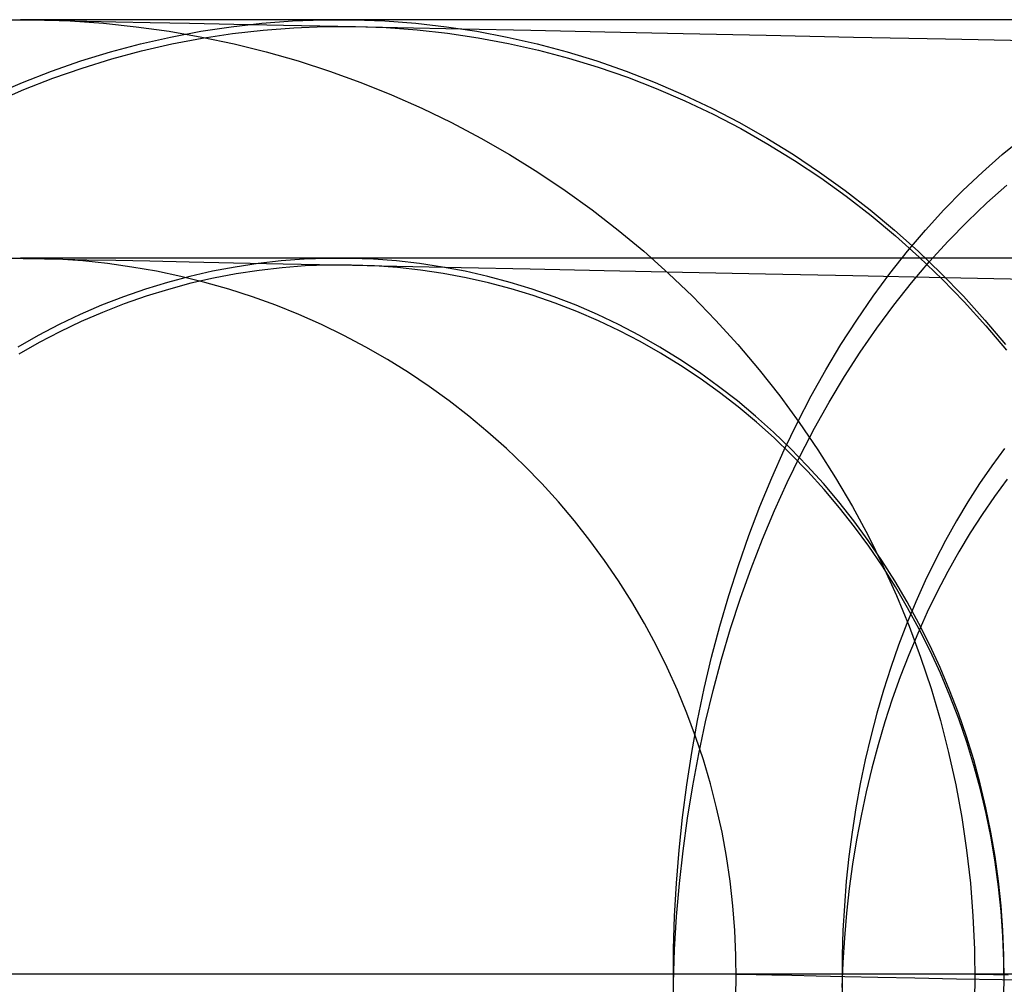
# Model space of a CAD drawing. Header units: millimetres. Extents: x -653 to -103, y 0 to 350.
# Tile 41 of 112: x -570 to -562, y 342 to 350. Entities that reach past the tile are written whole.
import ezdxf

# ---------------------------------------------------------------- set-up
doc = ezdxf.new("R2010")
doc.units = ezdxf.units.MM
doc.layers.add('Level Side Table Ferm Living', color=7, linetype='Continuous', true_color=0x000000)

msp = doc.modelspace()

# ---------------------------------------------------------------- linework, layer by layer
at = {"layer": 'Level Side Table Ferm Living'}
for p, q in [((-570.0762, 349.9988, 402), (-569.7985, 349.9988, 402)), ((-570.0762, 349.9988, 46), (-569.7985, 349.9988, 46)), ((-570.0762, 349.9988, 224), (-569.7985, 349.9988, 224)), ((-569.9152, 350, 403.2974), (-569.9374, 350, 402)), ((-569.9374, 350, 402), (-569.9374, 350, 46)), ((-569.9374, 350, 46), (-569.9151, 349.9995, 44.6969)), ((-569.8488, 350, 404.5932), (-569.9152, 350, 403.2974)), ((-569.9151, 349.9995, 44.6969), (-569.8484, 349.9981, 43.3954)), ((-569.7382, 350, 405.886), (-569.8488, 350, 404.5932)), ((-569.8484, 349.9981, 43.3954), (-569.7373, 349.9958, 42.0969)), ((-569.7985, 349.9988, 402), (-569.521, 349.9892, 402)), ((-569.7985, 349.9988, 46), (-569.521, 349.9892, 46)), ((-569.7985, 349.9988, 224), (-569.521, 349.9892, 224)), ((-569.5835, 350, 407.1743), (-569.7382, 350, 405.886)), ((-569.7373, 349.9958, 42.0969), (-569.582, 349.9926, 40.803)), ((-569.3849, 350, 408.4566), (-569.5835, 350, 407.1743)), ((-569.582, 349.9926, 40.803), (-569.3825, 349.9884, 39.5151)), ((-569.521, 349.9892, 402), (-569.244, 349.9699, 402)), ((-569.521, 349.9892, 46), (-569.244, 349.9699, 46)), ((-569.521, 349.9892, 224), (-569.244, 349.9699, 224)), ((-569.1426, 350, 409.7313), (-569.3849, 350, 408.4566)), ((-569.3825, 349.9884, 39.5151), (-569.1393, 349.9834, 38.2348)), ((-569.244, 349.9699, 402), (-568.9678, 349.941, 402)), ((-569.244, 349.9699, 46), (-568.9678, 349.941, 46)), ((-569.244, 349.9699, 224), (-568.9678, 349.941, 224)), ((-568.8569, 350, 410.997), (-569.1426, 350, 409.7313)), ((-569.1393, 349.9834, 38.2348), (-568.8524, 349.9774, 36.9635)), ((-568.5282, 350, 412.2523), (-568.8569, 350, 410.997)), ((-568.8524, 349.9774, 36.9635), (-568.5224, 349.9705, 35.7028)), ((-568.1569, 350, 413.4956), (-568.5282, 350, 412.2523)), ((-568.5224, 349.9705, 35.7028), (-568.1495, 349.9628, 34.454)), ((-568.171, 349.941, 416.3446), (-567.9142, 349.9699, 416.2429)), ((-567.7433, 350, 414.7254), (-568.1569, 350, 413.4956)), ((-567.9142, 349.9699, 416.2429), (-567.6566, 349.9892, 416.141)), ((-567.288, 350, 415.9405), (-567.7433, 350, 414.7254)), ((-567.6566, 349.9892, 416.141), (-567.3986, 349.9988, 416.0388)), ((-567.3986, 349.9988, 416.0388), (-567.1404, 349.9988, 415.9366)), ((-566.7914, 350, 417.1392), (-567.288, 350, 415.9405)), ((-567.1404, 349.9988, 415.9366), (-566.8824, 349.9892, 415.8344)), ((-566.8824, 349.9892, 415.8344), (-566.6248, 349.9699, 415.7325)), ((-566.2542, 350, 418.3204), (-566.7914, 350, 417.1392)), ((-566.6248, 349.9699, 415.7325), (-566.368, 349.941, 415.6308)), ((-565.677, 350, 419.4825), (-566.2542, 350, 418.3204)), ((-565.0605, 350, 420.6242), (-565.677, 350, 419.4825)), ((-564.4053, 350, 421.7442), (-565.0605, 350, 420.6242)), ((-563.7123, 350, 422.8412), (-564.4053, 350, 421.7442)), ((-562.9822, 350, 423.9139), (-563.7123, 350, 422.8412)), ((-562.216, 350, 424.961), (-562.9822, 350, 423.9139)), ((-561.4144, 350, 425.9813), (-562.216, 350, 424.961)), ((-568.9678, 349.941, 402), (-568.6928, 349.9026, 402)), ((-568.9678, 349.941, 46), (-568.6928, 349.9026, 46)), ((-568.9678, 349.941, 224), (-568.6928, 349.9026, 224)), ((-568.6928, 349.9026, 402), (-568.4192, 349.8546, 402)), ((-568.6928, 349.9026, 46), (-568.4192, 349.8546, 46)), ((-568.6928, 349.9026, 224), (-568.4192, 349.8546, 224)), ((-568.681, 349.8546, 416.5465), (-568.4267, 349.9026, 416.4458)), ((-568.4267, 349.9026, 416.4458), (-568.171, 349.941, 416.3446)), ((-568.16, 349.8838, 31.5945), (-567.9032, 349.9131, 31.696)), ((-568.1495, 349.9628, 34.454), (-567.7342, 349.9541, 33.2188)), ((-567.9032, 349.9131, 31.696), (-567.6455, 349.9327, 31.7978)), ((-567.7342, 349.9541, 33.2188), (-567.2769, 349.9446, 31.9984)), ((-567.6455, 349.9327, 31.7978), (-567.3875, 349.9428, 31.8998)), ((-567.3875, 349.9428, 31.8998), (-567.1293, 349.9432, 32.002)), ((-567.2769, 349.9446, 31.9984), (-566.7783, 349.9342, 30.7944)), ((-567.1293, 349.9432, 32.002), (-566.8712, 349.934, 32.1042)), ((-566.8712, 349.934, 32.1042), (-566.6137, 349.9151, 32.2063)), ((-566.7783, 349.9342, 30.7944), (-566.2389, 349.9229, 29.6081)), ((-566.6137, 349.9151, 32.2063), (-566.3569, 349.8866, 32.3082)), ((-566.368, 349.941, 415.6308), (-566.1123, 349.9026, 415.5296)), ((-566.3569, 349.8866, 32.3082), (-566.1012, 349.8486, 32.4097)), ((-566.2389, 349.9229, 29.6081), (-565.6593, 349.9109, 28.4409)), ((-566.1123, 349.9026, 415.5296), (-565.858, 349.8546, 415.4289)), ((-565.6593, 349.9109, 28.4409), (-565.0402, 349.898, 27.2941)), ((-565.0402, 349.898, 27.2941), (-564.3823, 349.8843, 26.1692)), ((-568.9337, 349.7972, 416.6465), (-568.681, 349.8546, 416.5465)), ((-568.6702, 349.7966, 31.3933), (-568.4158, 349.845, 31.4936)), ((-568.4192, 349.8546, 402), (-568.1476, 349.7972, 402)), ((-568.4192, 349.8546, 46), (-568.1476, 349.7972, 46)), ((-568.4192, 349.8546, 224), (-568.1476, 349.7972, 224)), ((-568.4158, 349.845, 31.4936), (-568.16, 349.8838, 31.5945)), ((-566.1012, 349.8486, 32.4097), (-565.847, 349.801, 32.5107)), ((-565.858, 349.8546, 415.4289), (-565.6053, 349.7972, 415.3289)), ((-564.3823, 349.8843, 26.1692), (-563.6864, 349.8698, 25.0674)), ((-563.6864, 349.8698, 25.0674), (-562.9533, 349.8545, 23.9901)), ((-562.9533, 349.8545, 23.9901), (-562.1838, 349.8385, 22.9383)), ((-562.1838, 349.8385, 22.9383), (-561.3789, 349.8217, 21.9135)), ((-569.4326, 349.6543, 416.8441), (-569.1843, 349.7304, 416.7458)), ((-569.1843, 349.7304, 416.7458), (-568.9337, 349.7972, 416.6465)), ((-569.1736, 349.6716, 31.1951), (-568.9229, 349.7388, 31.2938)), ((-568.9229, 349.7388, 31.2938), (-568.6702, 349.7966, 31.3933)), ((-568.1476, 349.7972, 402), (-567.878, 349.7304, 402)), ((-568.1476, 349.7972, 46), (-567.878, 349.7304, 46)), ((-568.1476, 349.7972, 224), (-567.878, 349.7304, 224)), ((-567.878, 349.7304, 402), (-567.611, 349.6543, 402)), ((-567.878, 349.7304, 46), (-567.611, 349.6543, 46)), ((-567.878, 349.7304, 224), (-567.611, 349.6543, 224)), ((-565.847, 349.801, 32.5107), (-565.5944, 349.744, 32.6112)), ((-565.6053, 349.7972, 415.3289), (-565.3547, 349.7304, 415.2297)), ((-565.5944, 349.744, 32.6112), (-565.3439, 349.6776, 32.7109)), ((-565.3547, 349.7304, 415.2297), (-565.1064, 349.6543, 415.1314)), ((-569.6783, 349.5689, 416.9413), (-569.4326, 349.6543, 416.8441)), ((-569.422, 349.595, 31.0974), (-569.1736, 349.6716, 31.1951)), ((-567.611, 349.6543, 402), (-567.3467, 349.5689, 402)), ((-567.611, 349.6543, 46), (-567.3467, 349.5689, 46)), ((-567.611, 349.6543, 224), (-567.3467, 349.5689, 224)), ((-565.3439, 349.6776, 32.7109), (-565.0957, 349.6019, 32.8097)), ((-565.1064, 349.6543, 415.1314), (-564.8607, 349.5689, 415.0341)), ((-569.9211, 349.4744, 417.0374), (-569.6783, 349.5689, 416.9413)), ((-569.6679, 349.5093, 31.0008), (-569.422, 349.595, 31.0974)), ((-567.3467, 349.5689, 402), (-567.0856, 349.4744, 402)), ((-567.3467, 349.5689, 46), (-567.0856, 349.4744, 46)), ((-567.3467, 349.5689, 224), (-567.0856, 349.4744, 224)), ((-565.0957, 349.6019, 32.8097), (-564.8501, 349.5169, 32.9076)), ((-564.8607, 349.5689, 415.0341), (-564.6179, 349.4744, 414.938)), ((-570.1607, 349.3709, 417.1323), (-569.9211, 349.4744, 417.0374)), ((-569.9108, 349.4145, 30.9054), (-569.6679, 349.5093, 31.0008)), ((-567.0856, 349.4744, 402), (-566.8279, 349.371, 402)), ((-567.0856, 349.4744, 46), (-566.8279, 349.371, 46)), ((-567.0856, 349.4744, 224), (-566.8279, 349.371, 224)), ((-564.8501, 349.5169, 32.9076), (-564.6075, 349.4228, 33.0045)), ((-564.6179, 349.4744, 414.938), (-564.3783, 349.371, 414.8431)), ((-570.1506, 349.3106, 30.8114), (-569.9108, 349.4145, 30.9054)), ((-564.6075, 349.4228, 33.0045), (-564.368, 349.3197, 33.1001)), ((-566.8279, 349.371, 402), (-566.5739, 349.2586, 402)), ((-566.8279, 349.371, 46), (-566.5739, 349.2586, 46)), ((-566.8279, 349.371, 224), (-566.5739, 349.2586, 224)), ((-564.3783, 349.371, 414.8431), (-564.1422, 349.2586, 414.7496)), ((-564.368, 349.3197, 33.1001), (-564.132, 349.2077, 33.1944)), ((-566.5739, 349.2586, 402), (-566.324, 349.1375, 402)), ((-566.5739, 349.2586, 46), (-566.324, 349.1375, 46)), ((-566.5739, 349.2586, 224), (-566.324, 349.1375, 224)), ((-564.1422, 349.2586, 414.7496), (-563.9098, 349.1375, 414.6576)), ((-564.132, 349.2077, 33.1944), (-563.8999, 349.087, 33.2873)), ((-566.324, 349.1375, 402), (-566.0785, 349.0078, 402)), ((-566.324, 349.1375, 46), (-566.0785, 349.0078, 46)), ((-566.324, 349.1375, 224), (-566.0785, 349.0078, 224)), ((-563.9098, 349.1375, 414.6576), (-563.6815, 349.0078, 414.5673)), ((-563.8999, 349.087, 33.2873), (-563.6717, 348.9576, 33.3787)), ((-566.0785, 349.0078, 402), (-565.8376, 348.8696, 402)), ((-566.0785, 349.0078, 46), (-565.8376, 348.8696, 46)), ((-566.0785, 349.0078, 224), (-565.8376, 348.8696, 224)), ((-563.6815, 349.0078, 414.5673), (-563.4576, 348.8696, 414.4786)), ((-561.7064, 348.8696, 431.7691), (-561.5361, 349.0078, 431.5987)), ((-563.6717, 348.9576, 33.3787), (-563.448, 348.8199, 33.4684)), ((-565.8376, 348.8696, 402), (-565.6016, 348.7232, 402)), ((-565.8376, 348.8696, 46), (-565.6016, 348.7232, 46)), ((-565.8376, 348.8696, 224), (-565.6016, 348.7232, 224)), ((-563.4576, 348.8696, 414.4786), (-563.2382, 348.7232, 414.3917)), ((-563.448, 348.8199, 33.4684), (-563.2288, 348.6738, 33.5563)), ((-561.8732, 348.7232, 431.9359), (-561.7064, 348.8696, 431.7691)), ((-565.6016, 348.7232, 402), (-565.3709, 348.5687, 402)), ((-565.6016, 348.7232, 46), (-565.3709, 348.5687, 46)), ((-565.6016, 348.7232, 224), (-565.3709, 348.5687, 224)), ((-563.2382, 348.7232, 414.3917), (-563.0236, 348.5687, 414.3068)), ((-563.2288, 348.6738, 33.5563), (-563.0145, 348.5196, 33.6424)), ((-562.0364, 348.5687, 432.0991), (-561.8732, 348.7232, 431.9359)), ((-565.3709, 348.5687, 402), (-565.1457, 348.4062, 402)), ((-565.3709, 348.5687, 46), (-565.1457, 348.4062, 46)), ((-565.3709, 348.5687, 224), (-565.1457, 348.4062, 224)), ((-563.0236, 348.5687, 414.3068), (-562.8142, 348.4062, 414.2239)), ((-562.1956, 348.4062, 432.2583), (-562.0364, 348.5687, 432.0991)), ((-561.8353, 348.4641, 15.9658), (-561.6675, 348.6119, 16.1304)), ((-563.0145, 348.5196, 33.6424), (-562.8053, 348.3575, 33.7266)), ((-565.1457, 348.4062, 402), (-564.9262, 348.2361, 402)), ((-565.1457, 348.4062, 46), (-564.9262, 348.2361, 46)), ((-565.1457, 348.4062, 224), (-564.9262, 348.2361, 224)), ((-562.8142, 348.4062, 414.2239), (-562.6102, 348.2361, 414.1431)), ((-562.3508, 348.2361, 432.4135), (-562.1956, 348.4062, 432.2583)), ((-561.9994, 348.3082, 15.805), (-561.8353, 348.4641, 15.9658)), ((-562.8053, 348.3575, 33.7266), (-562.6015, 348.1876, 33.8086)), ((-564.9262, 348.2361, 402), (-564.7128, 348.0584, 402)), ((-564.9262, 348.2361, 46), (-564.7128, 348.0584, 46)), ((-564.9262, 348.2361, 224), (-564.7128, 348.0584, 224)), ((-562.6102, 348.2361, 414.1431), (-562.4118, 348.0584, 414.0646)), ((-562.5017, 348.0584, 432.5644), (-562.3508, 348.2361, 432.4135)), ((-562.1597, 348.1444, 15.6481), (-561.9994, 348.3082, 15.805)), ((-562.6015, 348.1876, 33.8086), (-562.4033, 348.0103, 33.8885)), ((-562.3159, 347.9729, 15.4955), (-562.1597, 348.1444, 15.6481)), ((-569.8333, 347.9991, 402), (-570.0415, 347.9991, 402)), ((-569.8333, 347.9991, 46), (-570.0415, 347.9991, 46)), ((-569.8333, 347.9991, 224), (-570.0415, 347.9991, 224)), ((-569.9152, 348, 403.2974), (-569.9374, 348, 402)), ((-569.9374, 348, 402), (-569.9374, 348, 46)), ((-569.9374, 348, 46), (-569.9152, 347.9995, 44.6984)), ((-569.8488, 348, 404.5932), (-569.9152, 348, 403.2974)), ((-569.9152, 347.9995, 44.6984), (-569.8485, 347.9981, 43.3983)), ((-569.7382, 348, 405.886), (-569.8488, 348, 404.5932)), ((-569.8485, 347.9981, 43.3983), (-569.7376, 347.9958, 42.1012)), ((-569.6251, 347.9919, 402), (-569.8333, 347.9991, 402)), ((-569.6251, 347.9919, 46), (-569.8333, 347.9991, 46)), ((-569.6251, 347.9919, 224), (-569.8333, 347.9991, 224)), ((-569.5835, 348, 407.1743), (-569.7382, 348, 405.886)), ((-569.7376, 347.9958, 42.1012), (-569.5824, 347.9926, 40.8087)), ((-569.4173, 347.9774, 402), (-569.6251, 347.9919, 402)), ((-569.4173, 347.9774, 46), (-569.6251, 347.9919, 46)), ((-569.4173, 347.9774, 224), (-569.6251, 347.9919, 224)), ((-569.3849, 348, 408.4566), (-569.5835, 348, 407.1743)), ((-569.5824, 347.9926, 40.8087), (-569.3832, 347.9885, 39.5222)), ((-569.1426, 348, 409.7313), (-569.3849, 348, 408.4566)), ((-569.3832, 347.9885, 39.5222), (-569.1401, 347.9834, 38.2432)), ((-568.8569, 348, 410.997), (-569.1426, 348, 409.7313)), ((-568.5282, 348, 412.2523), (-568.8569, 348, 410.997)), ((-568.1569, 348, 413.4956), (-568.5282, 348, 412.2523)), ((-567.7433, 348, 414.7254), (-568.1569, 348, 413.4956)), ((-567.5598, 347.9919, 416.1026), (-567.753, 347.9774, 416.1791)), ((-567.288, 348, 415.9405), (-567.7433, 348, 414.7254)), ((-567.3662, 347.9991, 416.026), (-567.5598, 347.9919, 416.1026)), ((-567.1726, 347.9991, 415.9493), (-567.3662, 347.9991, 416.026)), ((-566.7914, 348, 417.1392), (-567.288, 348, 415.9405)), ((-566.9791, 347.9919, 415.8727), (-567.1726, 347.9991, 415.9493)), ((-566.7859, 347.9774, 415.7962), (-566.9791, 347.9919, 415.8727)), ((-566.2542, 348, 418.3204), (-566.7914, 348, 417.1392)), ((-565.677, 348, 419.4825), (-566.2542, 348, 418.3204)), ((-565.0605, 348, 420.6242), (-565.677, 348, 419.4825)), ((-564.4053, 348, 421.7442), (-565.0605, 348, 420.6242)), ((-564.7128, 348.0584, 402), (-564.5057, 347.8734, 402)), ((-564.7128, 348.0584, 46), (-564.5057, 347.8734, 46)), ((-564.7128, 348.0584, 224), (-564.5057, 347.8734, 224)), ((-563.7123, 348, 422.8412), (-564.4053, 348, 421.7442)), ((-562.9822, 348, 423.9139), (-563.7123, 348, 422.8412)), ((-562.216, 348, 424.961), (-562.9822, 348, 423.9139)), ((-562.6482, 347.8734, 432.7109), (-562.5017, 348.0584, 432.5644)), ((-562.4118, 348.0584, 414.0646), (-562.2192, 347.8734, 413.9883)), ((-562.4033, 348.0103, 33.8885), (-562.211, 347.8256, 33.9662)), ((-561.4144, 348, 425.9813), (-562.216, 348, 424.961)), ((-569.2102, 347.9558, 402), (-569.4173, 347.9774, 402)), ((-569.2102, 347.9558, 46), (-569.4173, 347.9774, 46)), ((-569.2102, 347.9558, 224), (-569.4173, 347.9774, 224)), ((-569.0039, 347.9269, 402), (-569.2102, 347.9558, 402)), ((-569.0039, 347.9269, 46), (-569.2102, 347.9558, 46)), ((-569.0039, 347.9269, 224), (-569.2102, 347.9558, 224)), ((-569.1401, 347.9834, 38.2432), (-568.8536, 347.9774, 36.9734)), ((-568.7988, 347.891, 402), (-569.0039, 347.9269, 402)), ((-568.7988, 347.891, 46), (-569.0039, 347.9269, 46)), ((-568.7988, 347.891, 224), (-569.0039, 347.9269, 224)), ((-568.8536, 347.9774, 36.9734), (-568.5239, 347.9706, 35.714)), ((-568.5239, 347.9706, 35.714), (-568.1514, 347.9628, 34.4666)), ((-568.1373, 347.9269, 416.3313), (-568.3281, 347.891, 416.4068)), ((-568.1514, 347.9628, 34.4666), (-567.7366, 347.9541, 33.2327)), ((-567.9455, 347.9558, 416.2553), (-568.1373, 347.9269, 416.3313)), ((-567.753, 347.9774, 416.1791), (-567.9455, 347.9558, 416.2553)), ((-567.7448, 347.9209, 31.7751), (-567.9374, 347.899, 31.699)), ((-567.5516, 347.9357, 31.8514), (-567.7448, 347.9209, 31.7751)), ((-567.7366, 347.9541, 33.2327), (-567.2798, 347.9446, 32.0137)), ((-567.358, 347.9432, 31.928), (-567.5516, 347.9357, 31.8514)), ((-567.1644, 347.9435, 32.0046), (-567.358, 347.9432, 31.928)), ((-567.2798, 347.9446, 32.0137), (-566.7818, 347.9343, 30.811)), ((-566.9708, 347.9366, 32.0813), (-567.1644, 347.9435, 32.0046)), ((-566.7777, 347.9224, 32.1579), (-566.9708, 347.9366, 32.0813)), ((-566.5933, 347.9558, 415.72), (-566.7859, 347.9774, 415.7962)), ((-566.7818, 347.9343, 30.811), (-566.2429, 347.923, 29.626)), ((-566.5851, 347.9011, 32.2343), (-566.7777, 347.9224, 32.1579)), ((-566.4015, 347.9269, 415.6441), (-566.5933, 347.9558, 415.72)), ((-566.2107, 347.891, 415.5686), (-566.4015, 347.9269, 415.6441)), ((-566.2429, 347.923, 29.626), (-565.6639, 347.911, 28.46)), ((-565.6639, 347.911, 28.46), (-565.0455, 347.8981, 27.3146)), ((-562.4679, 347.7939, 15.3472), (-562.3159, 347.9729, 15.4955)), ((-568.595, 347.8479, 402), (-568.7988, 347.891, 402)), ((-568.595, 347.8479, 46), (-568.7988, 347.891, 46)), ((-568.595, 347.8479, 224), (-568.7988, 347.891, 224)), ((-568.5175, 347.8479, 416.4818), (-568.7055, 347.7978, 416.5562)), ((-568.3929, 347.7978, 402), (-568.595, 347.8479, 402)), ((-568.3929, 347.7978, 46), (-568.595, 347.8479, 46)), ((-568.3929, 347.7978, 224), (-568.595, 347.8479, 224)), ((-568.3281, 347.891, 416.4068), (-568.5175, 347.8479, 416.4818)), ((-568.3201, 347.8336, 31.5481), (-568.5096, 347.7902, 31.4734)), ((-568.1293, 347.8698, 31.6233), (-568.3201, 347.8336, 31.5481)), ((-567.9374, 347.899, 31.699), (-568.1293, 347.8698, 31.6233)), ((-566.3934, 347.8726, 32.3104), (-566.5851, 347.9011, 32.2343)), ((-566.2027, 347.8369, 32.3862), (-566.3934, 347.8726, 32.3104)), ((-566.0213, 347.8479, 415.4935), (-566.2107, 347.891, 415.5686)), ((-566.0133, 347.7941, 32.4615), (-566.2027, 347.8369, 32.3862)), ((-565.8333, 347.7978, 415.4191), (-566.0213, 347.8479, 415.4935)), ((-565.0455, 347.8981, 27.3146), (-564.3883, 347.8844, 26.1909)), ((-564.5057, 347.8734, 402), (-564.3051, 347.6813, 402)), ((-564.5057, 347.8734, 46), (-564.3051, 347.6813, 46)), ((-564.5057, 347.8734, 224), (-564.3051, 347.6813, 224)), ((-564.3883, 347.8844, 26.1909), (-563.6932, 347.8699, 25.0903)), ((-563.6932, 347.8699, 25.0903), (-562.9609, 347.8547, 24.0141)), ((-562.9609, 347.8547, 24.0141), (-562.1923, 347.8386, 22.9635)), ((-562.79, 347.6813, 432.8527), (-562.6482, 347.8734, 432.7109)), ((-562.2192, 347.8734, 413.9883), (-562.0327, 347.6814, 413.9145)), ((-562.211, 347.8256, 33.9662), (-562.0248, 347.6339, 34.0415)), ((-562.1923, 347.8386, 22.9635), (-561.3882, 347.8219, 21.9398)), ((-568.8917, 347.7407, 416.6299), (-569.076, 347.6767, 416.7029)), ((-568.7055, 347.7978, 416.5562), (-568.8917, 347.7407, 416.6299)), ((-568.6976, 347.7398, 31.3994), (-568.884, 347.6824, 31.3262)), ((-568.5096, 347.7902, 31.4734), (-568.6976, 347.7398, 31.3994)), ((-568.1926, 347.7407, 402), (-568.3929, 347.7978, 402)), ((-568.1926, 347.7407, 46), (-568.3929, 347.7978, 46)), ((-568.1926, 347.7407, 224), (-568.3929, 347.7978, 224)), ((-567.9944, 347.6767, 402), (-568.1926, 347.7407, 402)), ((-567.9944, 347.6767, 46), (-568.1926, 347.7407, 46)), ((-567.9944, 347.6767, 224), (-568.1926, 347.7407, 224)), ((-565.8254, 347.7443, 32.5363), (-566.0133, 347.7941, 32.4615)), ((-565.6471, 347.7407, 415.3454), (-565.8333, 347.7978, 415.4191)), ((-565.6392, 347.6875, 32.6104), (-565.8254, 347.7443, 32.5363)), ((-565.4628, 347.6767, 415.2725), (-565.6471, 347.7407, 415.3454)), ((-562.6155, 347.6077, 15.2035), (-562.4679, 347.7939, 15.3472)), ((-569.076, 347.6767, 416.7029), (-569.2581, 347.6058, 416.775)), ((-568.884, 347.6824, 31.3262), (-569.0683, 347.6181, 31.2537)), ((-567.7985, 347.6058, 402), (-567.9944, 347.6767, 402)), ((-567.7985, 347.6058, 46), (-567.9944, 347.6767, 46)), ((-567.7985, 347.6058, 224), (-567.9944, 347.6767, 224)), ((-565.455, 347.6238, 32.6838), (-565.6392, 347.6875, 32.6104)), ((-565.2807, 347.6058, 415.2004), (-565.4628, 347.6767, 415.2725)), ((-564.3051, 347.6813, 402), (-564.1113, 347.4824, 402)), ((-564.3051, 347.6813, 46), (-564.1113, 347.4824, 46)), ((-564.3051, 347.6813, 224), (-564.1113, 347.4824, 224)), ((-562.927, 347.4824, 432.9897), (-562.79, 347.6813, 432.8527)), ((-562.0327, 347.6814, 413.9145), (-561.8525, 347.4825, 413.8432)), ((-569.2581, 347.6058, 416.775), (-569.4378, 347.5282, 416.8461)), ((-569.0683, 347.6181, 31.2537), (-569.2505, 347.547, 31.1822)), ((-567.6053, 347.5282, 402), (-567.7985, 347.6058, 402)), ((-567.6053, 347.5282, 46), (-567.7985, 347.6058, 46)), ((-567.6053, 347.5282, 224), (-567.7985, 347.6058, 224)), ((-565.273, 347.5532, 32.7565), (-565.455, 347.6238, 32.6838)), ((-565.101, 347.5282, 415.1292), (-565.2807, 347.6058, 415.2004)), ((-562.7586, 347.4144, 15.0646), (-562.6155, 347.6077, 15.2035)), ((-562.0248, 347.6339, 34.0415), (-561.8449, 347.4352, 34.1143)), ((-569.4378, 347.5282, 416.8461), (-569.6149, 347.444, 416.9162)), ((-569.2505, 347.547, 31.1822), (-569.4304, 347.4691, 31.1116)), ((-567.4148, 347.4439, 402), (-567.6053, 347.5282, 402)), ((-567.4148, 347.4439, 46), (-567.6053, 347.5282, 46)), ((-567.4148, 347.4439, 224), (-567.6053, 347.5282, 224)), ((-565.0934, 347.4759, 32.8282), (-565.273, 347.5532, 32.7565)), ((-564.9239, 347.4439, 415.0591), (-565.101, 347.5282, 415.1292)), ((-569.6149, 347.444, 416.9162), (-569.7892, 347.3531, 416.9852)), ((-569.4304, 347.4691, 31.1116), (-569.6076, 347.3845, 31.0422)), ((-567.2274, 347.3531, 402), (-567.4148, 347.4439, 402)), ((-567.2274, 347.3531, 46), (-567.4148, 347.4439, 46)), ((-567.2274, 347.3531, 224), (-567.4148, 347.4439, 224)), ((-564.9165, 347.3919, 32.8989), (-565.0934, 347.4759, 32.8282)), ((-564.7497, 347.3531, 414.9901), (-564.9239, 347.4439, 415.0591)), ((-564.1113, 347.4824, 402), (-563.9246, 347.2769, 402)), ((-564.1113, 347.4824, 46), (-563.9246, 347.2769, 46)), ((-564.1113, 347.4824, 224), (-563.9246, 347.2769, 224)), ((-563.0591, 347.2769, 433.1218), (-562.927, 347.4824, 432.9897)), ((-562.8968, 347.2144, 14.9305), (-562.7586, 347.4144, 15.0646)), ((-561.8525, 347.4825, 413.8432), (-561.6789, 347.277, 413.7744)), ((-561.8449, 347.4352, 34.1143), (-561.6715, 347.23, 34.1846)), ((-569.7892, 347.3531, 416.9852), (-569.9604, 347.2558, 417.053)), ((-569.6076, 347.3845, 31.0422), (-569.782, 347.2934, 30.9739)), ((-567.0432, 347.2558, 402), (-567.2274, 347.3531, 402)), ((-567.0432, 347.2558, 46), (-567.2274, 347.3531, 46)), ((-567.0432, 347.2558, 224), (-567.2274, 347.3531, 224)), ((-564.7423, 347.3013, 32.9686), (-564.9165, 347.3919, 32.8989)), ((-564.5784, 347.2558, 414.9223), (-564.7497, 347.3531, 414.9901)), ((-569.782, 347.2934, 30.9739), (-569.9533, 347.1959, 30.9069)), ((-566.8625, 347.1522, 402), (-567.0432, 347.2558, 402)), ((-566.8625, 347.1522, 46), (-567.0432, 347.2558, 46)), ((-566.8625, 347.1522, 224), (-567.0432, 347.2558, 224)), ((-564.5712, 347.2043, 33.0371), (-564.7423, 347.3013, 32.9686)), ((-564.4105, 347.1522, 414.8558), (-564.5784, 347.2558, 414.9223)), ((-563.9246, 347.2769, 402), (-563.7451, 347.0651, 402)), ((-563.9246, 347.2769, 46), (-563.7451, 347.0651, 46)), ((-563.9246, 347.2769, 224), (-563.7451, 347.0651, 224)), ((-563.186, 347.0651, 433.2487), (-563.0591, 347.2769, 433.1218)), ((-564.4034, 347.101, 33.1044), (-564.5712, 347.2043, 33.0371)), ((-563.0302, 347.0078, 14.8015), (-562.8968, 347.2144, 14.9305)), ((-566.6856, 347.0424, 402), (-566.8625, 347.1522, 402)), ((-566.6856, 347.0424, 46), (-566.8625, 347.1522, 46)), ((-566.6856, 347.0424, 224), (-566.8625, 347.1522, 224)), ((-564.2459, 347.0424, 414.7907), (-564.4105, 347.1522, 414.8558)), ((-564.239, 346.9914, 33.1704), (-564.4034, 347.101, 33.1044)), ((-566.5125, 346.9265, 402), (-566.6856, 347.0424, 402)), ((-566.5125, 346.9265, 46), (-566.6856, 347.0424, 46)), ((-566.5125, 346.9265, 224), (-566.6856, 347.0424, 224)), ((-564.085, 346.9265, 414.727), (-564.2459, 347.0424, 414.7907)), ((-563.7451, 347.0651, 402), (-563.573, 346.8471, 402)), ((-563.7451, 347.0651, 46), (-563.573, 346.8471, 46)), ((-563.7451, 347.0651, 224), (-563.573, 346.8471, 224)), ((-563.3077, 346.8471, 433.3704), (-563.186, 347.0651, 433.2487)), ((-563.1584, 346.7948, 14.6777), (-563.0302, 347.0078, 14.8015)), ((-566.3436, 346.8047, 402), (-566.5125, 346.9265, 402)), ((-566.3436, 346.8047, 46), (-566.5125, 346.9265, 46)), ((-566.3436, 346.8047, 224), (-566.5125, 346.9265, 224)), ((-564.0783, 346.8758, 33.2349), (-564.239, 346.9914, 33.1704)), ((-563.928, 346.8047, 414.6648), (-564.085, 346.9265, 414.727)), ((-563.9214, 346.7542, 33.298), (-564.0783, 346.8758, 33.2349)), ((-563.573, 346.8471, 402), (-563.4086, 346.6233, 402)), ((-563.573, 346.8471, 46), (-563.4086, 346.6233, 46)), ((-563.573, 346.8471, 224), (-563.4086, 346.6233, 224)), ((-563.424, 346.6233, 433.4867), (-563.3077, 346.8471, 433.3704)), ((-566.179, 346.677, 402), (-566.3436, 346.8047, 402)), ((-566.179, 346.677, 46), (-566.3436, 346.8047, 46)), ((-566.179, 346.677, 224), (-566.3436, 346.8047, 224)), ((-563.7749, 346.677, 414.6042), (-563.928, 346.8047, 414.6648)), ((-563.7686, 346.6268, 33.3596), (-563.9214, 346.7542, 33.298)), ((-563.2815, 346.5759, 14.5593), (-563.1584, 346.7948, 14.6777)), ((-566.019, 346.5438, 402), (-566.179, 346.677, 402)), ((-566.019, 346.5438, 46), (-566.179, 346.677, 46)), ((-566.019, 346.5438, 224), (-566.179, 346.677, 224)), ((-563.6261, 346.5438, 414.5453), (-563.7749, 346.677, 414.6042)), ((-563.6199, 346.4938, 33.4195), (-563.7686, 346.6268, 33.3596)), ((-563.5346, 346.3939, 433.5973), (-563.424, 346.6233, 433.4867)), ((-563.4086, 346.6233, 402), (-563.2521, 346.3939, 402)), ((-563.4086, 346.6233, 46), (-563.2521, 346.3939, 46)), ((-563.4086, 346.6233, 224), (-563.2521, 346.3939, 224)), ((-565.8636, 346.4051, 402), (-566.019, 346.5438, 402)), ((-565.8636, 346.4051, 46), (-566.019, 346.5438, 46)), ((-565.8636, 346.4051, 224), (-566.019, 346.5438, 224)), ((-563.4817, 346.405, 414.4881), (-563.6261, 346.5438, 414.5453)), ((-563.3991, 346.3511, 14.4463), (-563.2815, 346.5759, 14.5593)), ((-563.4757, 346.3553, 33.4777), (-563.6199, 346.4938, 33.4195)), ((-565.7132, 346.261, 402), (-565.8636, 346.4051, 402)), ((-565.7132, 346.261, 46), (-565.8636, 346.4051, 46)), ((-565.7132, 346.261, 224), (-565.8636, 346.4051, 224)), ((-563.6396, 346.1593, 433.7023), (-563.5346, 346.3939, 433.5973)), ((-563.5112, 346.1208, 14.3391), (-563.3991, 346.3511, 14.4463)), ((-563.3418, 346.261, 414.4328), (-563.4817, 346.405, 414.4881)), ((-563.336, 346.2115, 33.5342), (-563.4757, 346.3553, 33.4777)), ((-563.2521, 346.3939, 402), (-563.1036, 346.1593, 402)), ((-563.2521, 346.3939, 46), (-563.1036, 346.1593, 46)), ((-563.2521, 346.3939, 224), (-563.1036, 346.1593, 224)), ((-561.688, 346.4051, 431.7507), (-561.7944, 346.261, 431.8571)), ((-565.5679, 346.1118, 402), (-565.7132, 346.261, 402)), ((-565.5679, 346.1118, 46), (-565.7132, 346.261, 46)), ((-565.5679, 346.1118, 224), (-565.7132, 346.261, 224)), ((-563.2067, 346.1118, 414.3793), (-563.3418, 346.261, 414.4328)), ((-561.7944, 346.261, 431.8571), (-561.8971, 346.1118, 431.9598)), ((-563.2011, 346.0625, 33.5888), (-563.336, 346.2115, 33.5342)), ((-565.4278, 345.9577, 402), (-565.5679, 346.1118, 402)), ((-565.4278, 345.9577, 46), (-565.5679, 346.1118, 46)), ((-565.4278, 345.9577, 224), (-565.5679, 346.1118, 224)), ((-563.7388, 345.9196, 433.8015), (-563.6396, 346.1593, 433.7023)), ((-563.6176, 345.8852, 14.2376), (-563.5112, 346.1208, 14.3391)), ((-563.0764, 345.9577, 414.3277), (-563.2067, 346.1118, 414.3793)), ((-563.1036, 346.1593, 402), (-562.9634, 345.9196, 402)), ((-563.1036, 346.1593, 46), (-562.9634, 345.9196, 46)), ((-563.1036, 346.1593, 224), (-562.9634, 345.9196, 224)), ((-561.8971, 346.1118, 431.9598), (-561.9962, 345.9577, 432.0589)), ((-561.6641, 346.1478, 16.1851), (-561.7714, 346.0029, 16.0809)), ((-563.0711, 345.9086, 33.6416), (-563.2011, 346.0625, 33.5888)), ((-565.2931, 345.7988, 402), (-565.4278, 345.9577, 402)), ((-565.2931, 345.7988, 46), (-565.4278, 345.9577, 46)), ((-565.2931, 345.7988, 224), (-565.4278, 345.9577, 224)), ((-562.9513, 345.7988, 414.2781), (-563.0764, 345.9577, 414.3277)), ((-561.9962, 345.9577, 432.0589), (-562.0914, 345.7988, 432.1541)), ((-561.7714, 346.0029, 16.0809), (-561.8751, 345.8528, 15.9804)), ((-563.832, 345.6752, 433.8947), (-563.7388, 345.9196, 433.8015)), ((-563.7183, 345.6447, 14.1419), (-563.6176, 345.8852, 14.2376)), ((-562.9461, 345.7499, 33.6923), (-563.0711, 345.9086, 33.6416)), ((-562.9634, 345.9196, 402), (-562.8315, 345.6752, 402)), ((-562.9634, 345.9196, 46), (-562.8315, 345.6752, 46)), ((-562.9634, 345.9196, 224), (-562.8315, 345.6752, 224)), ((-561.8751, 345.8528, 15.9804), (-561.9751, 345.6979, 15.8836)), ((-565.1641, 345.6353, 402), (-565.2931, 345.7988, 402)), ((-565.1641, 345.6353, 46), (-565.2931, 345.7988, 46)), ((-565.1641, 345.6353, 224), (-565.2931, 345.7988, 224)), ((-562.8313, 345.6353, 414.2306), (-562.9513, 345.7988, 414.2781)), ((-562.0914, 345.7988, 432.1541), (-562.1826, 345.6353, 432.2453)), ((-562.8264, 345.5866, 33.7411), (-562.9461, 345.7499, 33.6923)), ((-561.9751, 345.6979, 15.8836), (-562.0713, 345.5382, 15.7908)), ((-565.0408, 345.4675, 402), (-565.1641, 345.6353, 402)), ((-565.0408, 345.4675, 46), (-565.1641, 345.6353, 46)), ((-565.0408, 345.4675, 224), (-565.1641, 345.6353, 224)), ((-563.9192, 345.4263, 433.9819), (-563.832, 345.6752, 433.8947)), ((-563.813, 345.3995, 14.0523), (-563.7183, 345.6447, 14.1419)), ((-562.8315, 345.6752, 402), (-562.7083, 345.4263, 402)), ((-562.8315, 345.6752, 46), (-562.7083, 345.4263, 46)), ((-562.8315, 345.6752, 224), (-562.7083, 345.4263, 224)), ((-562.7166, 345.4675, 414.1853), (-562.8313, 345.6353, 414.2306)), ((-562.1826, 345.6353, 432.2453), (-562.2698, 345.4675, 432.3325)), ((-562.712, 345.4189, 33.7877), (-562.8264, 345.5866, 33.7411)), ((-562.0713, 345.5382, 15.7908), (-562.1636, 345.3739, 15.7019)), ((-564.9234, 345.2954, 402), (-565.0408, 345.4675, 402)), ((-564.9234, 345.2954, 46), (-565.0408, 345.4675, 46)), ((-564.9234, 345.2954, 224), (-565.0408, 345.4675, 224)), ((-562.6075, 345.2954, 414.142), (-562.7166, 345.4675, 414.1853)), ((-562.2698, 345.4675, 432.3325), (-562.3528, 345.2954, 432.4155)), ((-564.0002, 345.1734, 434.0629), (-563.9192, 345.4263, 433.9819)), ((-563.9017, 345.15, 13.9689), (-563.813, 345.3995, 14.0523)), ((-562.6031, 345.2471, 33.8323), (-562.712, 345.4189, 33.7877)), ((-562.7083, 345.4263, 402), (-562.5937, 345.1734, 402)), ((-562.7083, 345.4263, 46), (-562.5937, 345.1734, 46)), ((-562.7083, 345.4263, 224), (-562.5937, 345.1734, 224)), ((-562.1636, 345.3739, 15.7019), (-562.2518, 345.2053, 15.6173)), ((-564.812, 345.1194, 402), (-564.9234, 345.2954, 402)), ((-564.812, 345.1194, 46), (-564.9234, 345.2954, 46)), ((-564.812, 345.1194, 224), (-564.9234, 345.2954, 224)), ((-562.5039, 345.1194, 414.1011), (-562.6075, 345.2954, 414.142)), ((-562.3528, 345.2954, 432.4155), (-562.4316, 345.1194, 432.4943)), ((-562.4998, 345.0712, 33.8746), (-562.6031, 345.2471, 33.8323)), ((-562.2518, 345.2053, 15.6173), (-562.3359, 345.0326, 15.5368)), ((-564.7069, 344.9397, 402), (-564.812, 345.1194, 402)), ((-564.7069, 344.9397, 46), (-564.812, 345.1194, 46)), ((-564.7069, 344.9397, 224), (-564.812, 345.1194, 224)), ((-564.0749, 344.9166, 434.1376), (-564.0002, 345.1734, 434.0629)), ((-563.9843, 344.8963, 13.8916), (-563.9017, 345.15, 13.9689)), ((-562.5937, 345.1734, 402), (-562.488, 344.9166, 402)), ((-562.5937, 345.1734, 46), (-562.488, 344.9166, 46)), ((-562.5937, 345.1734, 224), (-562.488, 344.9166, 224)), ((-562.4316, 345.1194, 432.4943), (-562.5059, 344.9397, 432.5686)), ((-562.4061, 344.9397, 414.0623), (-562.5039, 345.1194, 414.1011)), ((-562.4023, 344.8916, 33.9147), (-562.4998, 345.0712, 33.8746)), ((-562.3359, 345.0326, 15.5368), (-562.4157, 344.856, 15.4607)), ((-564.608, 344.7564, 402), (-564.7069, 344.9397, 402)), ((-564.608, 344.7564, 46), (-564.7069, 344.9397, 46)), ((-564.608, 344.7564, 224), (-564.7069, 344.9397, 224)), ((-562.5059, 344.9397, 432.5686), (-562.5759, 344.7564, 432.6385)), ((-562.3142, 344.7564, 414.0259), (-562.4061, 344.9397, 414.0623)), ((-564.1433, 344.6563, 434.206), (-564.0749, 344.9166, 434.1376)), ((-564.0606, 344.6389, 13.8206), (-563.9843, 344.8963, 13.8916)), ((-562.4157, 344.856, 15.4607), (-562.4912, 344.6756, 15.389)), ((-562.488, 344.9166, 402), (-562.3912, 344.6563, 402)), ((-562.488, 344.9166, 46), (-562.3912, 344.6563, 46)), ((-562.488, 344.9166, 224), (-562.3912, 344.6563, 224)), ((-562.3106, 344.7085, 33.9525), (-562.4023, 344.8916, 33.9147)), ((-564.5155, 344.5697, 402), (-564.608, 344.7564, 402)), ((-564.5155, 344.5697, 46), (-564.608, 344.7564, 46)), ((-564.5155, 344.5697, 224), (-564.608, 344.7564, 224)), ((-562.5759, 344.7564, 432.6385), (-562.6412, 344.5697, 432.7039)), ((-562.2283, 344.5697, 413.9919), (-562.3142, 344.7564, 414.0259)), ((-562.2249, 344.522, 33.9879), (-562.3106, 344.7085, 33.9525)), ((-564.2053, 344.3928, 434.268), (-564.1433, 344.6563, 434.206)), ((-564.1306, 344.3781, 13.7561), (-564.0606, 344.6389, 13.8206)), ((-562.4912, 344.6756, 15.389), (-562.5622, 344.4917, 15.3218)), ((-562.3912, 344.6563, 402), (-562.3036, 344.3928, 402)), ((-562.3912, 344.6563, 46), (-562.3036, 344.3928, 46)), ((-562.3912, 344.6563, 224), (-562.3036, 344.3928, 224)), ((-564.4296, 344.38, 402), (-564.5155, 344.5697, 402)), ((-564.4296, 344.38, 46), (-564.5155, 344.5697, 46)), ((-564.4296, 344.38, 224), (-564.5155, 344.5697, 224)), ((-562.6412, 344.5697, 432.7039), (-562.702, 344.38, 432.7647)), ((-562.1484, 344.38, 413.9603), (-562.2283, 344.5697, 413.9919)), ((-562.1453, 344.3324, 34.021), (-562.2249, 344.522, 33.9879)), ((-562.5622, 344.4917, 15.3218), (-562.6287, 344.3045, 15.2591)), ((-564.3503, 344.1874, 402), (-564.4296, 344.38, 402)), ((-564.3503, 344.1874, 46), (-564.4296, 344.38, 46)), ((-564.3503, 344.1874, 224), (-564.4296, 344.38, 224)), ((-564.2608, 344.1264, 434.3235), (-564.2053, 344.3928, 434.268)), ((-564.1942, 344.1141, 13.698), (-564.1306, 344.3781, 13.7561)), ((-562.702, 344.38, 432.7647), (-562.758, 344.1874, 432.8207)), ((-562.3036, 344.3928, 402), (-562.2252, 344.1264, 402)), ((-562.3036, 344.3928, 46), (-562.2252, 344.1264, 46)), ((-562.3036, 344.3928, 224), (-562.2252, 344.1264, 224)), ((-562.0747, 344.1874, 413.9311), (-562.1484, 344.38, 413.9603)), ((-562.6287, 344.3045, 15.2591), (-562.6907, 344.1143, 15.2012)), ((-562.0718, 344.1399, 34.0516), (-562.1453, 344.3324, 34.021)), ((-564.2778, 343.9922, 402), (-564.3503, 344.1874, 402)), ((-564.2778, 343.9922, 46), (-564.3503, 344.1874, 46)), ((-564.2778, 343.9922, 224), (-564.3503, 344.1874, 224)), ((-564.3097, 343.8574, 434.3724), (-564.2608, 344.1264, 434.3235)), ((-564.2513, 343.8473, 13.6465), (-564.1942, 344.1141, 13.698)), ((-562.758, 344.1874, 432.8207), (-562.8094, 343.9922, 432.872)), ((-562.6907, 344.1143, 15.2012), (-562.7479, 343.9213, 15.148)), ((-562.2252, 344.1264, 402), (-562.156, 343.8574, 402)), ((-562.2252, 344.1264, 46), (-562.156, 343.8574, 46)), ((-562.2252, 344.1264, 224), (-562.156, 343.8574, 224)), ((-562.0072, 343.9922, 413.9044), (-562.0747, 344.1874, 413.9311)), ((-562.0047, 343.9448, 34.0798), (-562.0718, 344.1399, 34.0516)), ((-564.2121, 343.7946, 402), (-564.2778, 343.9922, 402)), ((-564.2121, 343.7946, 46), (-564.2778, 343.9922, 46)), ((-564.2121, 343.7946, 224), (-564.2778, 343.9922, 224)), ((-562.8094, 343.9922, 432.872), (-562.8558, 343.7946, 432.9185)), ((-561.9461, 343.7946, 413.8802), (-562.0072, 343.9922, 413.9044)), ((-561.9438, 343.7473, 34.1056), (-562.0047, 343.9448, 34.0798)), ((-562.7479, 343.9213, 15.148), (-562.8004, 343.7256, 15.0996)), ((-564.3519, 343.5862, 434.4146), (-564.3097, 343.8574, 434.3724)), ((-564.3018, 343.5779, 13.6016), (-564.2513, 343.8473, 13.6465)), ((-564.1532, 343.5948, 402), (-564.2121, 343.7946, 402)), ((-564.1532, 343.5948, 46), (-564.2121, 343.7946, 46)), ((-564.1532, 343.5948, 224), (-564.2121, 343.7946, 224)), ((-562.8558, 343.7946, 432.9185), (-562.8974, 343.5948, 432.9601)), ((-562.156, 343.8574, 402), (-562.0962, 343.5862, 402)), ((-562.156, 343.8574, 46), (-562.0962, 343.5862, 46)), ((-562.156, 343.8574, 224), (-562.0962, 343.5862, 224)), ((-561.8914, 343.5948, 413.8585), (-561.9461, 343.7946, 413.8802)), ((-562.8004, 343.7256, 15.0996), (-562.8481, 343.5276, 15.056)), ((-561.8894, 343.5476, 34.1287), (-561.9438, 343.7473, 34.1056)), ((-564.3875, 343.3132, 434.4502), (-564.3519, 343.5862, 434.4146)), ((-564.3458, 343.3064, 13.5633), (-564.3018, 343.5779, 13.6016)), ((-564.1014, 343.3931, 402), (-564.1532, 343.5948, 402)), ((-564.1014, 343.3931, 46), (-564.1532, 343.5948, 46)), ((-564.1014, 343.3931, 224), (-564.1532, 343.5948, 224)), ((-562.8974, 343.5948, 432.9601), (-562.9341, 343.3931, 432.9968)), ((-562.0962, 343.5862, 402), (-562.0459, 343.3132, 402)), ((-562.0962, 343.5862, 46), (-562.0459, 343.3132, 46)), ((-562.0962, 343.5862, 224), (-562.0459, 343.3132, 224)), ((-561.8431, 343.3931, 413.8395), (-561.8914, 343.5948, 413.8585)), ((-561.8415, 343.346, 34.1494), (-561.8894, 343.5476, 34.1287)), ((-562.8481, 343.5276, 15.056), (-562.8909, 343.3275, 15.0174)), ((-564.0565, 343.1897, 402), (-564.1014, 343.3931, 402)), ((-564.0565, 343.1897, 46), (-564.1014, 343.3931, 46)), ((-564.0565, 343.1897, 224), (-564.1014, 343.3931, 224)), ((-562.9341, 343.3931, 432.9968), (-562.9658, 343.1897, 433.0285)), ((-561.8015, 343.1897, 413.823), (-561.8431, 343.3931, 413.8395)), ((-564.4164, 343.0385, 434.4791), (-564.3875, 343.3132, 434.4502)), ((-564.383, 343.033, 13.5317), (-564.3458, 343.3064, 13.5633)), ((-562.8909, 343.3275, 15.0174), (-562.9288, 343.1255, 14.9837)), ((-562.0459, 343.3132, 402), (-562.0051, 343.0385, 402)), ((-562.0459, 343.3132, 46), (-562.0051, 343.0385, 46)), ((-562.0459, 343.3132, 224), (-562.0051, 343.0385, 224)), ((-561.8001, 343.1427, 34.1674), (-561.8415, 343.346, 34.1494)), ((-564.0188, 342.9849, 402), (-564.0565, 343.1897, 402)), ((-564.0188, 342.9849, 46), (-564.0565, 343.1897, 46)), ((-564.0188, 342.9849, 224), (-564.0565, 343.1897, 224)), ((-562.9658, 343.1897, 433.0285), (-562.9925, 342.9849, 433.0552)), ((-562.9288, 343.1255, 14.9837), (-562.9618, 342.9218, 14.955)), ((-561.7664, 342.9848, 413.8091), (-561.8015, 343.1897, 413.823)), ((-561.7653, 342.9379, 34.1829), (-561.8001, 343.1427, 34.1674)), ((-564.4385, 342.7625, 434.5012), (-564.4164, 343.0385, 434.4791)), ((-562.0051, 343.0385, 402), (-561.9738, 342.7625, 402)), ((-562.0051, 343.0385, 46), (-561.9738, 342.7625, 46)), ((-562.0051, 343.0385, 224), (-561.9738, 342.7625, 224)), ((-564.4136, 342.7581, 13.5069), (-564.383, 343.033, 13.5317)), ((-563.9882, 342.7789, 402), (-564.0188, 342.9849, 402)), ((-563.9882, 342.7789, 46), (-564.0188, 342.9849, 46)), ((-563.9882, 342.7789, 224), (-564.0188, 342.9849, 224)), ((-562.9925, 342.9849, 433.0552), (-563.0141, 342.7789, 433.0768)), ((-561.7379, 342.7788, 413.7978), (-561.7664, 342.9848, 413.8091)), ((-562.9618, 342.9218, 14.955), (-562.9897, 342.7168, 14.9313)), ((-561.7371, 342.7319, 34.1957), (-561.7653, 342.9379, 34.1829)), ((-564.4538, 342.4857, 434.5165), (-564.4385, 342.7625, 434.5012)), ((-564.4374, 342.4821, 13.4889), (-564.4136, 342.7581, 13.5069)), ((-563.9647, 342.5719, 402), (-563.9882, 342.7789, 402)), ((-563.9647, 342.5719, 46), (-563.9882, 342.7789, 46)), ((-563.9647, 342.5719, 224), (-563.9882, 342.7789, 224)), ((-563.0141, 342.7789, 433.0768), (-563.0307, 342.5719, 433.0934)), ((-562.9897, 342.7168, 14.9313), (-563.0127, 342.5106, 14.9127)), ((-561.9738, 342.7625, 402), (-561.9521, 342.4857, 402)), ((-561.9738, 342.7625, 46), (-561.9521, 342.4857, 46)), ((-561.9738, 342.7625, 224), (-561.9521, 342.4857, 224)), ((-561.7161, 342.5719, 413.7892), (-561.7379, 342.7788, 413.7978)), ((-561.7157, 342.525, 34.206), (-561.7371, 342.7319, 34.1957)), ((-563.9485, 342.3643, 402), (-563.9647, 342.5719, 402)), ((-563.9485, 342.3643, 46), (-563.9647, 342.5719, 46)), ((-563.9485, 342.3643, 224), (-563.9647, 342.5719, 224)), ((-563.0307, 342.5719, 433.0934), (-563.0422, 342.3643, 433.1049)), ((-561.701, 342.3642, 413.7832), (-561.7161, 342.5719, 413.7892)), ((-564.4623, 342.2083, 434.525), (-564.4538, 342.4857, 434.5165)), ((-564.4544, 342.2051, 13.4776), (-564.4374, 342.4821, 13.4889)), ((-563.0127, 342.5106, 14.9127), (-563.0305, 342.3036, 14.8992)), ((-561.9521, 342.4857, 402), (-561.9401, 342.2083, 402)), ((-561.9521, 342.4857, 46), (-561.9401, 342.2083, 46)), ((-561.9521, 342.4857, 224), (-561.9401, 342.2083, 224)), ((-561.7008, 342.3174, 34.2135), (-561.7157, 342.525, 34.206)), ((-563.9394, 342.1562, 402), (-563.9485, 342.3643, 402)), ((-563.9394, 342.1562, 46), (-563.9485, 342.3643, 46)), ((-563.9394, 342.1562, 224), (-563.9485, 342.3643, 224)), ((-563.0422, 342.3643, 433.1049), (-563.0486, 342.1562, 433.1113)), ((-563.0305, 342.3036, 14.8992), (-563.0433, 342.0959, 14.8907)), ((-561.6926, 342.1562, 413.7799), (-561.701, 342.3642, 413.7832)), ((-561.6927, 342.1094, 34.2184), (-561.7008, 342.3174, 34.2135)), ((-564.464, 341.9306, 434.5267), (-564.4623, 342.2083, 434.525)), ((-561.9401, 342.2083, 402), (-561.9377, 341.9306, 402)), ((-561.9401, 342.2083, 46), (-561.9377, 341.9306, 46)), ((-561.9401, 342.2083, 224), (-561.9377, 341.9306, 224)), ((-564.4646, 341.9276, 13.4732), (-564.4544, 342.2051, 13.4776)), ((-563.9376, 341.9479, 402), (-563.9394, 342.1562, 402)), ((-563.9376, 341.9479, 46), (-563.9394, 342.1562, 46)), ((-563.9376, 341.9479, 224), (-563.9394, 342.1562, 224)), ((-563.0486, 342.1562, 433.1113), (-563.0499, 341.9479, 433.1126)), ((-561.6909, 341.9479, 413.7792), (-561.6926, 342.1562, 413.7799)), ((-563.0433, 342.0959, 14.8907), (-563.0509, 341.8878, 14.8874)), ((-561.6914, 341.9011, 34.2207), (-561.6927, 342.1094, 34.2184)), ((-569.518, 342, 428.5273), (-570.4018, 342, 427.2288)), ((-569.5318, 342, 424.8617), (-570.2904, 342, 423.5648)), ((-568.7294, 342, 426.1319), (-569.5318, 342, 424.8617)), ((-568.5904, 342, 429.7949), (-569.518, 342, 428.5273)), ((-567.8841, 342, 427.3739), (-568.7294, 342, 426.1319)), ((-567.6201, 342, 431.03), (-568.5904, 342, 429.7949)), ((-566.9968, 342, 428.5864), (-567.8841, 342, 427.3739)), ((-566.6082, 342, 432.2314), (-567.6201, 342, 431.03)), ((-566.0687, 342, 429.7679), (-566.9968, 342, 428.5864)), ((-565.5558, 342, 433.3974), (-566.6082, 342, 432.2314)), ((-565.1008, 342, 430.917), (-566.0687, 342, 429.7679)), ((-564.4643, 342, 434.5269), (-565.5558, 342, 433.3974)), ((-564.0942, 342, 432.0323), (-565.1008, 342, 430.917)), ((-563.3348, 342, 435.6185), (-564.4643, 342, 434.5269)), ((-563.0501, 342, 433.1127), (-564.0942, 342, 432.0323)), ((-563.9187, 342, 403.0925), (-563.9374, 342, 402)), ((-563.9374, 342, 402), (-563.9374, 342, 46)), ((-563.9374, 342, 46), (-563.9187, 341.9996, 44.9074)), ((-563.8628, 342, 404.1838), (-563.9187, 342, 403.0925)), ((-563.9187, 341.9996, 44.9074), (-563.8628, 341.9984, 43.8162)), ((-563.7696, 342, 405.2725), (-563.8628, 342, 404.1838)), ((-563.8628, 341.9984, 43.8162), (-563.7697, 341.9965, 42.7274)), ((-563.7697, 341.9965, 42.7274), (-563.6394, 341.9938, 41.6425)), ((-563.6393, 342, 406.3573), (-563.7696, 342, 405.2725)), ((-563.6394, 341.9938, 41.6425), (-563.4722, 341.9903, 40.5626)), ((-563.4721, 342, 407.4371), (-563.6393, 342, 406.3573)), ((-563.4722, 341.9903, 40.5626), (-563.2682, 341.9861, 39.4891)), ((-563.2681, 342, 408.5106), (-563.4721, 342, 407.4371)), ((-562.1688, 342, 436.6708), (-563.3348, 342, 435.6185)), ((-563.2682, 341.9861, 39.4891), (-563.0277, 341.981, 38.4232)), ((-563.0275, 342, 409.5765), (-563.2681, 342, 408.5106)), ((-561.9697, 342, 434.1568), (-563.0501, 342, 433.1127)), ((-563.0277, 341.981, 38.4232), (-562.751, 341.9753, 37.3662)), ((-562.7507, 342, 410.6335), (-563.0275, 342, 409.5765)), ((-562.751, 341.9753, 37.3662), (-562.4383, 341.9688, 36.3191)), ((-562.438, 342, 411.6805), (-562.7507, 342, 410.6335)), ((-562.4383, 341.9688, 36.3191), (-562.0901, 341.9615, 35.2834)), ((-562.0897, 342, 412.7161), (-562.438, 342, 411.6805)), ((-560.9674, 342, 437.6827), (-562.1688, 342, 436.6708)), ((-562.0901, 341.9615, 35.2834), (-561.7067, 341.9535, 34.2602)), ((-561.7063, 342, 413.7393), (-562.0897, 342, 412.7161)), ((-560.8544, 342, 435.1634), (-561.9697, 342, 434.1568)), ((-561.9199, 342, 403.0242), (-561.9374, 342, 402)), ((-561.9374, 342, 402), (-561.9374, 342, 46)), ((-561.9374, 342, 46), (-561.9199, 341.9996, 44.9757)), ((-561.8675, 342, 404.0473), (-561.9199, 342, 403.0242)), ((-561.9199, 341.9996, 44.9757), (-561.8675, 341.9985, 43.9526)), ((-561.7801, 342, 405.0679), (-561.8675, 342, 404.0473)), ((-561.8675, 341.9985, 43.9526), (-561.7801, 341.9967, 42.9319)), ((-561.658, 342, 406.085), (-561.7801, 342, 405.0679)), ((-561.7801, 341.9967, 42.9319), (-561.658, 341.9942, 41.9148)), ((-561.2882, 342, 414.7488), (-561.7063, 342, 413.7393)), ((-564.468, 341.65, 13.4756), (-564.4646, 341.9276, 13.4732)), ((-564.4589, 341.653, 434.5216), (-564.464, 341.9306, 434.5267)), ((-563.943, 341.7397, 402), (-563.9376, 341.9479, 402)), ((-563.943, 341.7397, 46), (-563.9376, 341.9479, 46)), ((-563.943, 341.7397, 224), (-563.9376, 341.9479, 224)), ((-563.0499, 341.9479, 433.1126), (-563.0461, 341.7397, 433.1087)), ((-561.9377, 341.9306, 402), (-561.9449, 341.653, 402)), ((-561.9377, 341.9306, 46), (-561.9449, 341.653, 46)), ((-561.9377, 341.9306, 224), (-561.9449, 341.653, 224)), ((-561.7067, 341.9535, 34.2602), (-561.2886, 341.9448, 33.2506)), ((-561.696, 341.7397, 413.7812), (-561.6909, 341.9479, 413.7792))]:
    msp.add_line(p, q, dxfattribs=at)

doc.saveas('drawing.dxf')
